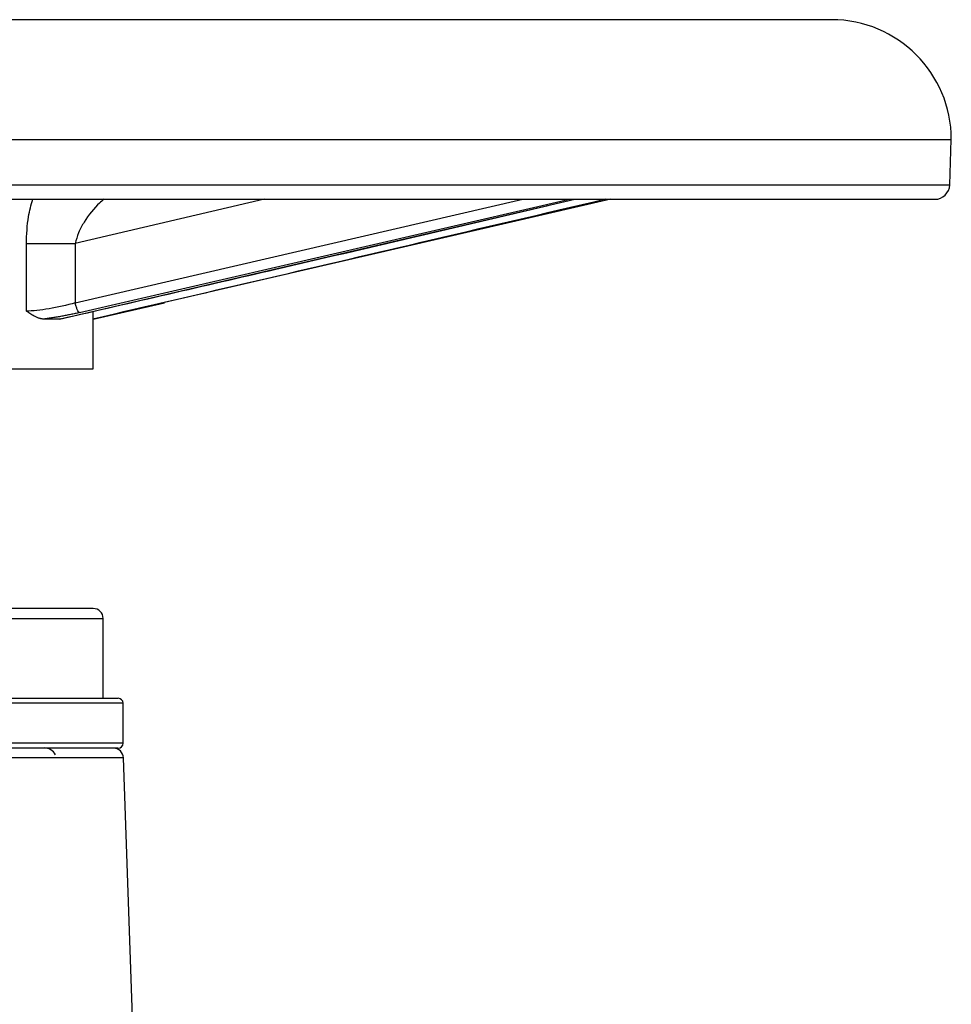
# Model space of a CAD drawing. Header units: millimetres. Extents: x 423 to 1697, y -6 to 958.
# Tile 47 of 54: x 1198 to 1292, y 551 to 649. Entities that reach past the tile are written whole.
import ezdxf

# ---------------------------------------------------------------- set-up
doc = ezdxf.new("R2010")
doc.units = ezdxf.units.MM

msp = doc.modelspace()

# ---------------------------------------------------------------- linework, layer by layer
at = {"color": 7, "linetype": 'Continuous', "lineweight": 25}
for p, q in [((1279.562, 649.463), (1177.73, 649.463)), ((1103.78, 637.463), (1291.562, 637.463)), ((1291.403, 632.911), (1291.562, 637.463)), ((1073.22, 631.463), (1289.904, 631.463)), ((1257.439, 631.463), (1212.712, 621.112)), ((1198.865, 620.261), (1198.865, 627.03)), ((1198.865, 627.03), (1203.764, 627.03)), ((1203.764, 627.03), (1203.764, 621.085)), ((1205.562, 619.463), (1212.718, 621.089)), ((1205.527, 620.232), (1205.529, 619.463)), ((1205.529, 619.463), (1205.562, 619.463)), ((1205.562, 614.463), (1205.562, 619.463)), ((1157.562, 614.463), (1205.562, 614.463)), ((1206.562, 581.463), (1206.562, 589.463)), ((1208.562, 576.963), (1208.562, 580.963)), ((1209.967, 536.218), (1208.595, 575.498))]:
    msp.add_line(p, q, dxfattribs=at)
at = {"color": 8, "linetype": 'Continuous', "lineweight": 25}
for p, q in [((1071.721, 632.911), (1291.403, 632.911)), ((1202.191, 619.463), (1253.829, 631.463)), ((1203.764, 621.085), (1248.607, 631.463)), ((1222.732, 631.463), (1203.764, 627.03)), ((1204.209, 620.11), (1253.286, 631.463)), ((1156.562, 589.463), (1206.562, 589.463)), ((1208.562, 580.963), (1154.562, 580.963)), ((1208.562, 576.963), (1167.95, 576.963)), ((1208.595, 575.498), (1154.528, 575.498))]:
    msp.add_line(p, q, dxfattribs=at)
at = {"color": 7, "linetype": 'Continuous', "lineweight": 25, "flags": 128}
msp.add_lwpolyline([(1202.191, 619.463), (1202.01, 619.463), (1201.825, 619.463), (1201.635, 619.463), (1201.441, 619.463), (1201.243, 619.463), (1201.041, 619.463), (1200.835, 619.463), (1200.624, 619.463)], dxfattribs=at)
at = {"color": 7, "linetype": 'Continuous', "lineweight": 25}
for centre, radius, start, end in [((1279.562, 637.463), 12, 0, 90), ((1289.904, 632.963), 1.5, 270, 358), ((1205.562, 589.463), 1, 0, 90), ((1208.062, 580.963), 0.5, 0, 90), ((1200.637, 575.163), 1.325, 28.72939, 90), ((1207.596, 575.463), 1, 2, 90), ((1208.062, 576.963), 0.5, 270, 0)]:
    msp.add_arc(centre, radius, start, end, dxfattribs=at)
at = {"color": 8, "linetype": 'Continuous', "lineweight": 25}
for points, knots in [([(1198.865, 627.03), (1198.9, 627.941), (1198.958, 629.473), (1199.344, 630.889), (1199.501, 631.463)], [0, 0, 0, 0, 0.594447, 1, 1, 1, 1]), ([(1206.648, 631.463), (1206.497, 631.343), (1205.767, 630.763), (1204.861, 629.575), (1204.069, 628.16), (1203.863, 627.399), (1203.764, 627.03)], [0, 0, 0, 0, 0.118792, 0.57683, 0.794306, 1, 1, 1, 1])]:
    msp.add_open_spline(points, degree=3, knots=knots, dxfattribs=at)
at = {"color": 7, "linetype": 'Continuous', "lineweight": 25}
for points, knots in [([(1202.278, 619.483), (1209.478, 621.138), (1225.776, 624.885), (1242.059, 628.707), (1251.148, 630.84)], [0, 0, 0, 0, 0.4417856, 1, 1, 1, 1]), ([(1256.908, 631.463), (1250.69, 630.005), (1239.02, 627.267), (1221.896, 623.255), (1210.985, 620.727), (1205.529, 619.463)], [0, 0, 0, 0, 0.3631283, 0.6815639, 1, 1, 1, 1]), ([(1203.764, 621.085), (1202.916, 620.857), (1202.003, 620.648), (1200.716, 620.423), (1200.302, 620.363), (1199.531, 620.282), (1199.176, 620.261), (1198.865, 620.261)], [0, 0, 0, 0, 0.5, 0.5, 0.75, 0.75, 1, 1, 1, 1]), ([(1204.209, 620.11), (1204.178, 620.118), (1204.142, 620.145), (1204.06, 620.248), (1204.016, 620.324), (1203.93, 620.512), (1203.889, 620.623), (1203.817, 620.855), (1203.787, 620.974), (1203.764, 621.085)], [0, 0, 0, 0, 0.25, 0.25, 0.5, 0.5, 0.75, 0.75, 1, 1, 1, 1]), ([(1200.624, 619.463), (1200.587, 619.464), (1200.51, 619.467), (1200.393, 619.483), (1200.272, 619.508), (1200.146, 619.544), (1200.017, 619.589), (1199.882, 619.645), (1199.721, 619.721), (1199.528, 619.826), (1199.312, 619.957), (1199.09, 620.104), (1198.943, 620.207), (1198.865, 620.261)], [0, 0, 0, 0, 0.065116, 0.132084, 0.201074, 0.27224, 0.345724, 0.421653, 0.500145, 0.620756, 0.7501, 0.867802, 1, 1, 1, 1]), ([(1204.209, 620.11), (1204.134, 620.093), (1203.985, 620.06), (1203.758, 620.011), (1203.533, 619.964), (1203.308, 619.917), (1203.083, 619.872), (1202.859, 619.829), (1202.635, 619.786), (1202.332, 619.73), (1201.952, 619.663), (1201.499, 619.589), (1201.056, 619.521), (1200.768, 619.482), (1200.624, 619.463)], [0, 0, 0, 0, 0.064336, 0.127959, 0.190963, 0.253442, 0.31549, 0.377202, 0.438671, 0.49999, 0.626998, 0.752043, 0.876055, 1, 1, 1, 1]), ([(1202.372, 619.516), (1202.36, 619.506), (1202.304, 619.461), (1202.241, 619.462), (1202.191, 619.463)], [0, 0, 0, 0, 0.221443, 1, 1, 1, 1]), ([(1205.562, 590.463), (1205.562, 590.463), (1203.033, 590.463), (1194.031, 590.463), (1187.927, 590.463), (1175.197, 590.463), (1169.092, 590.463), (1160.09, 590.463), (1157.562, 590.463), (1157.562, 590.463)], [0, 0, 0, 0, 0.25, 0.25, 0.5, 0.5, 0.75, 0.75, 1, 1, 1, 1]), ([(1168.312, 581.463), (1169.264, 581.463), (1171.197, 581.463), (1174.355, 581.463), (1177.434, 581.463), (1180.352, 581.463), (1183.96, 581.463), (1187.568, 581.463), (1191.037, 581.463), (1193.523, 581.463), (1195.869, 581.463), (1198.718, 581.463), (1201.774, 581.463), (1204.328, 581.463), (1206.027, 581.463), (1207.141, 581.463), (1207.785, 581.463), (1208.06, 581.463), (1208.036, 581.463), (1208.028, 581.463)], [0, 0, 0, 0, 0.058237, 0.118281, 0.180017, 0.228272, 0.276537, 0.374979, 0.424261, 0.473553, 0.521808, 0.570073, 0.662622, 0.74994, 0.808175, 0.868221, 0.929957, 0.978212, 1, 1, 1, 1]), ([(1207.596, 576.463), (1207.596, 576.463), (1204.853, 576.463), (1195.088, 576.463), (1188.466, 576.463), (1174.657, 576.463), (1168.035, 576.463), (1158.27, 576.463), (1155.527, 576.463), (1155.527, 576.463)], [0, 0, 0, 0, 0.25, 0.25, 0.5, 0.5, 0.75, 0.75, 1, 1, 1, 1]), ([(1208.028, 576.463), (1208.036, 576.463), (1208.06, 576.463), (1207.724, 576.463), (1206.726, 576.463), (1204.864, 576.463), (1202.764, 576.463), (1200.593, 576.463), (1198.254, 576.463), (1195.869, 576.463), (1192.735, 576.463), (1189.322, 576.463), (1185.755, 576.463), (1183.052, 576.463), (1180.351, 576.463), (1176.871, 576.463), (1172.725, 576.463), (1169.754, 576.463), (1168.312, 576.463)], [0, 0, 0, 0, 0.021782, 0.070054, 0.162616, 0.249948, 0.308192, 0.368246, 0.429991, 0.478254, 0.526526, 0.624983, 0.674272, 0.723571, 0.771834, 0.820106, 0.912669, 1, 1, 1, 1])]:
    msp.add_open_spline(points, degree=3, knots=knots, dxfattribs=at)

doc.saveas('drawing.dxf')
